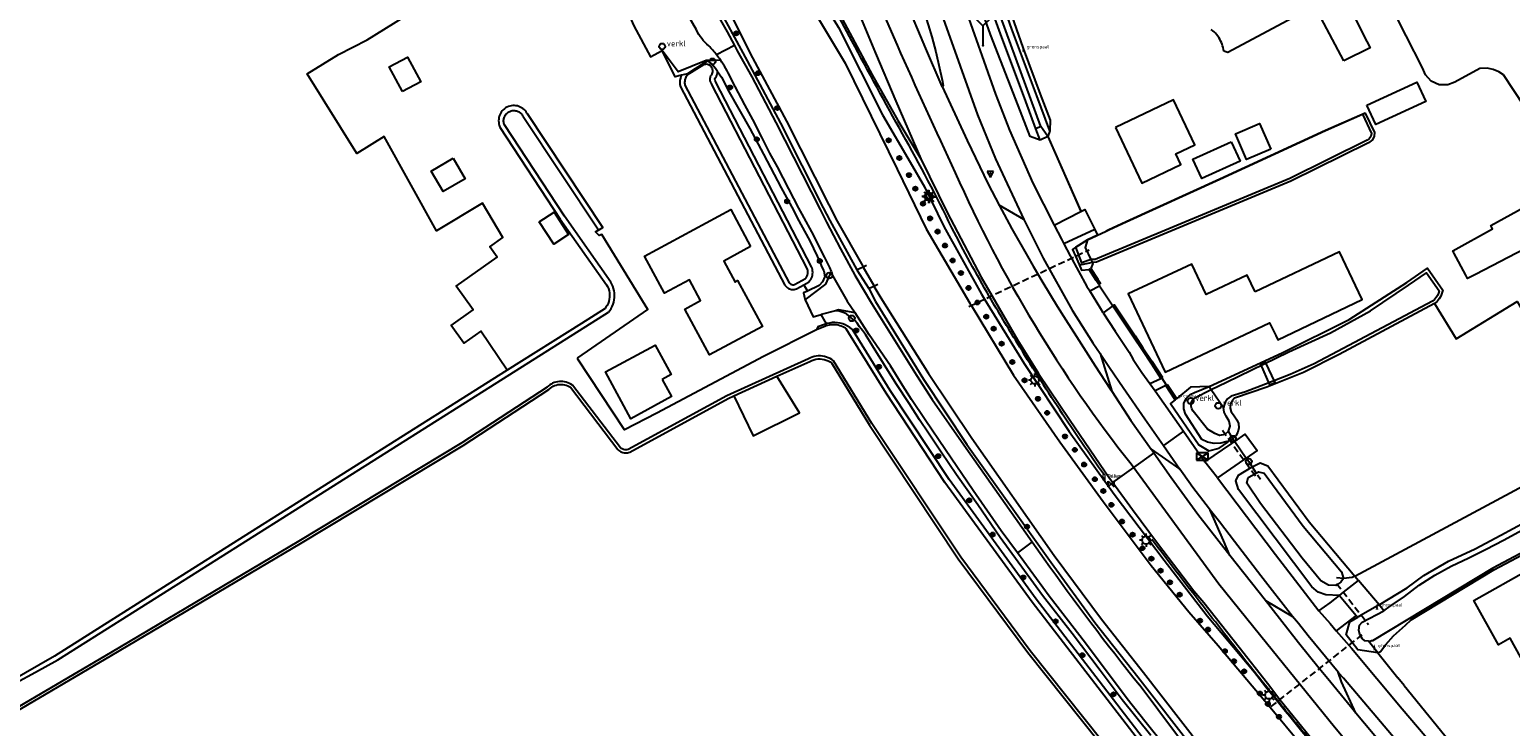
# Model space of a CAD drawing. Header units: metres. Extents: x 121613 to 124518, y 449573 to 453879.
# Tile 59 of 71: x 121725 to 121948, y 453400 to 453505. Entities that reach past the tile are written whole.
import ezdxf

# ---------------------------------------------------------------- set-up
doc = ezdxf.new("R2010")
doc.units = ezdxf.units.M
doc.header["$LTSCALE"] = 4
doc.linetypes.add('STIPPELFIJN', pattern=[0.375, 0.25, -0.125])
doc.layers.get('0').update_dxf_attribs({"linetype": 'CONTINUOUS'})
for name, color, linetype in [('G_BTD', 3, 'CONTINUOUS'), ('G_OBDP1', 2, 'ByLayer'), ('G_OTD', 32, 'CONTINUOUS'), ('G_OWG', 6, 'CONTINUOUS'), ('G_OWT', 6, 'CONTINUOUS'), ('G_PND', 1, 'CONTINUOUS'), ('G_WGD', 7, 'CONTINUOUS'), ('G_WTD', 5, 'CONTINUOUS'), ('LKWDUP', 5, 'CONTINUOUS'), ('LSHD', 3, 'CONTINUOUS'), ('LVGO', 3, 'CONTINUOUS'), ('LWGI', 7, 'CONTINUOUS'), ('PPALHM', 10, 'CONTINUOUS'), ('PVGO', 102, 'CONTINUOUS')]:
    doc.layers.add(name, color=color, linetype=linetype)
for name, color, linetype, true_color in [('PBRD', 7, 'CONTINUOUS', 0xbd2877), ('PKST', 7, 'CONTINUOUS', 0xbd2877), ('PPAL', 7, 'CONTINUOUS', 0xbd2877)]:
    doc.layers.add(name, color=color, linetype=linetype, true_color=true_color)
doc.styles.add('ISO', font='ISO')
doc.styles.get("Standard").update_dxf_attribs({"font": 'ISO'})
doc.linetypes.add('HAAG', pattern='A,0.25,-0.25,[151,BLOK.SHX,S=0.25,R=0,X=0,Y=0],-0.25,0.25', length=1)

# ---------------------------------------------------------------- blocks, each defined once
blk = doc.blocks.new('boom')
at = {"color": 0}
for radius in [0.315, 0.225, 0.135]:
    blk.add_circle((0, 0), radius, dxfattribs=at)
blk = doc.blocks.new('grensmarkering')
at = {"linetype": 'ByBlock', "lineweight": -2}
h = blk.add_hatch(color=0, dxfattribs=at)
h.dxf.hatch_style = 1
h.paths.add_polyline_path([(0.09, 0.55, 0.219912), (0.05, 0.61, -0.457379), (0.04, 0.66, 2.245674), (-0.04, 0.66, -0.457379), (-0.05, 0.61, 0.219912), (-0.09, 0.55), (-0.15, 0.04), (-0.18, 0.04), (-0.18, 0.01, 0.018367), (-0.1, 0, -0.954633), (0.1, 0, 0.018367), (0.18, 0.01), (0.18, 0.04), (0.15, 0.04)])
at = {"linetype": 'ByBlock', "lineweight": -2, "true_color": 0x681648}
h = blk.add_hatch(color=219, dxfattribs=at)
h.dxf.hatch_style = 1
h.paths.add_polyline_path([(0.1, 0, 1), (-0.1, 0, 1)])
at = {"linetype": 'ByBlock', "lineweight": -2}
h = blk.add_hatch(color=0, dxfattribs=at)
h.dxf.hatch_style = 1
h.paths.add_polyline_path([(0.18, -0.04, -0.022381), (0.08, -0.06, -0.528879), (-0.08, -0.06, -0.022381), (-0.18, -0.04), (-0.18, -0.13, 0.083333), (0.18, -0.13)])
at = {"color": 0, "linetype": 'ByBlock', "lineweight": -2}
blk.add_attdef('GRENSMARKERING', (0.5, 0.35), '', height=0.5, dxfattribs=at)
blk = doc.blocks.new('verklikker')
at = {"color": 0}
blk.add_circle((0, 0), 0.45, dxfattribs=at)
at = {"color": 0, "style": 'ISO'}
blk.add_attdef('VERKLIKKER', (0.7, 0), '', height=0.9, dxfattribs=at)
blk = doc.blocks.new('verkeersteller')
at = {"color": 0}
blk.add_circle((0, 0), 0.45, dxfattribs=at)
blk = doc.blocks.new('verkeersbord-pl')
at = {"linetype": 'Continuous'}
blk.add_circle((0, 0), 0.03, dxfattribs=at)
blk = doc.blocks.new('schk.dwg')
for p, q in [((0.86, 0.56), (-0.86, 0.56)), ((-0.86, 0.56), (-0.86, -0.56)), ((0.86, -0.56), (0.86, 0.56)), ((-0.86, -0.56), (0.86, -0.56))]:
    blk.add_line(p, q)
at = {"linetype": 'Continuous'}
for p, q in [((-0.86, 0.56), (0.86, -0.56)), ((-0.86, -0.56), (0.86, 0.56))]:
    blk.add_line(p, q, dxfattribs=at)
blk = doc.blocks.new('lichtmast')
at = {"color": 0}
for p, q in [((-0.6, 0), (-1, 0)), ((-0.71, 0.71), (-0.42, 0.42)), ((0, 0.6), (0, 1)), ((0.42, 0.42), (0.71, 0.71)), ((0.6, 0), (1, 0)), ((-0.42, -0.42), (-0.71, -0.71)), ((0, -0.6), (0, -1)), ((0.42, -0.42), (0.71, -0.71))]:
    blk.add_line(p, q, dxfattribs=at)
blk.add_circle((0, 0), 0.6, dxfattribs=at)
blk = doc.blocks.new('wegwijzer')
at = {"color": 0}
for q in [(-0.424, 1.424), (0.424, 1.424), (0, 0)]:
    blk.add_line((0, 1), q, dxfattribs=at)
blk = doc.blocks.new('verkeersbord')
at = {"color": 0}
for p, q in [((0.5, 0.32), (-0.5, 0.32)), ((-0.5, 0.32), (0, -0.6)), ((0, -0.6), (0.5, 0.32))]:
    blk.add_line(p, q, dxfattribs=at)
blk = doc.blocks.new('kilometerpaal')
at = {"color": 0}
for p, q in [((-0.44, 0.44), (0.44, -0.44)), ((-0.44, -0.44), (-0.44, 0.44)), ((0.44, 0.44), (-0.44, -0.44)), ((0.44, -0.44), (0.44, 0.44))]:
    blk.add_line(p, q, dxfattribs=at)
at = {"color": 0, "style": 'ISO'}
blk.add_attdef('KILOMETERPAAL', (0.59, 0.87), '', height=2.5, dxfattribs=at)
blk = doc.blocks.new('telpaal')
at = {"linetype": 'ByBlock', "lineweight": -2}
h = blk.add_hatch(color=0, dxfattribs=at)
h.dxf.hatch_style = 1
h.paths.add_polyline_path([(0.15, 0.8), (-0.15, 0.8), (-0.15, -0.1), (0, -0.1, -0.414214), (-0.1, 0, -1), (0.1, 0, -0.414214), (0, -0.1), (0.15, -0.1)])
h.paths.add_polyline_path([(0, 0.4), (0, 0.6), (-0.05, 0.6), (-0.05, 0.65, 0.414214), (0, 0.7), (0.05, 0.7), (0.05, 0.4)], flags=16)
at = {"linetype": 'ByBlock', "lineweight": -2, "true_color": 0x681648}
h = blk.add_hatch(color=219, dxfattribs=at)
h.dxf.hatch_style = 1
h.paths.add_polyline_path([(0.1, 0, 1), (-0.1, 0, 1)])
at = {"color": 0, "linetype": 'ByBlock', "lineweight": -2}
blk.add_attdef('TELPAAL', (0.5, 0.35), '', height=0.5, dxfattribs=at)

msp = doc.modelspace()

# ---------------------------------------------------------------- linework, layer by layer
at = {"layer": 'G_BTD', "linetype": 'Continuous', "transparency": 33554687}
for points in [[(121884.898, 453468.681), (121885.153, 453468.837)], [(121831.275, 453449.64), (121834.165, 453443.597), (121841.176, 453447.036), (121837.775, 453452.579)], [(121897.905, 453449.038), (121898.146, 453449.2)], [(121924.994, 453422.419), (121956.693, 453439.418), (121961.752, 453442.104)]]:
    msp.add_lwpolyline(points, dxfattribs=at)
at = {"layer": 'G_OBDP1', "transparency": 33554687}
msp.add_lwpolyline([(121910.787, 453454.429), (121912.142, 453451.282), (121912.99, 453451.648), (121911.533, 453454.723), (121910.787, 453454.429)], dxfattribs=at)
at = {"layer": 'G_OTD', "linetype": 'Continuous', "transparency": 33554687}
for points in [[(121859.112, 453546.723), (121860.523, 453542.834), (121862.319, 453537.951), (121864.464, 453531.844), (121874.519, 453503.221), (121874.92, 453502.081), (121877.491, 453495.177), (121879.022, 453491.241), (121878.96, 453489.642)], [(121797.055, 453453.484), (121793.079, 453459.381), (121790.512, 453457.56), (121788.601, 453460.253), (121791.904, 453462.596), (121789.366, 453466.173), (121795.55, 453470.56), (121794.436, 453472.131), (121796.4, 453473.524), (121793.313, 453478.693), (121786.363, 453474.542), (121778.476, 453488.786), (121774.381, 453486.231), (121766.884, 453498.247), (121771.57, 453501.171), (121775.91, 453503.352), (121795.119, 453515.338), (121797.262, 453511.369), (121806.311, 453517.084), (121810.041, 453511.687), (121813.426, 453513.77)], [(121950.554, 453493.342), (121947.451, 453498.071), (121946.728, 453498.566), (121945.892, 453498.914), (121944.992, 453499.082), (121943.856, 453499.053), (121940.107, 453496.961), (121939.031, 453496.563), (121937.749, 453496.586), (121936.53, 453497.129), (121935.655, 453498.066), (121935.231, 453499.132), (121927.828, 453513.701)], [(121923.364, 453500.204), (121919.48, 453507.518), (121923.496, 453509.747), (121923.706, 453509.331), (121926.814, 453503.145), (121927.314, 453502.151), (121923.364, 453500.204)], [(121915.547, 453506.641), (121905.847, 453501.454), (121905.224, 453501.649), (121905.183, 453501.923)], [(121905.183, 453501.923), (121905.127, 453502.195), (121905.054, 453502.463), (121904.967, 453502.727), (121904.865, 453502.985), (121904.747, 453503.236), (121904.616, 453503.481), (121904.471, 453503.717), (121904.312, 453503.945), (121904.14, 453504.163), (121903.957, 453504.371), (121903.761, 453504.568), (121903.554, 453504.754), (121903.338, 453504.927)], [(121781.26, 453495.564), (121779.259, 453499.276), (121782.019, 453500.762), (121784.023, 453497.04), (121781.26, 453495.564)], [(121926.84, 453493.529), (121934.377, 453497), (121935.737, 453494.048), (121928.2, 453490.578), (121926.84, 453493.529)], [(121912.305, 453486.866), (121908.671, 453485.293), (121906.985, 453489.187), (121910.619, 453490.76), (121912.305, 453486.866)], [(121788.901, 453485.491), (121790.699, 453482.398), (121787.371, 453480.468), (121785.576, 453483.563), (121788.901, 453485.491)], [(121958.098, 453475.717), (121943.236, 453467.95), (121942.035, 453467.322), (121941.76, 453467.84), (121939.972, 453471.207), (121939.954, 453471.24), (121939.796, 453471.537), (121945.807, 453474.815), (121945.518, 453475.345), (121957.139, 453481.715)], [(121801.89, 453475.905), (121804.142, 453477.35), (121806.331, 453473.98), (121804.097, 453472.53), (121801.89, 453475.905)], [(121833.805, 453472.179), (121829.739, 453469.978), (121831.451, 453466.81), (121831.836, 453467.018), (121835.575, 453460.101), (121827.59, 453455.789), (121823.854, 453462.704), (121826.261, 453464.005), (121824.569, 453467.161), (121820.782, 453465.116), (121817.788, 453470.714), (121830.801, 453477.747), (121833.805, 453472.179)], [(121885.399, 453469.732), (121885.453, 453469.616), (121885.153, 453468.837)], [(121885.153, 453468.837), (121886.225, 453467.229), (121886.601, 453466.618), (121886.486, 453466.524)], [(121841.856, 453466.389), (121842.394, 453465.45)], [(121886.486, 453466.524), (121886.347, 453466.424)], [(121937.06, 453463.562), (121940.298, 453458.205), (121949.495, 453463.849), (121950.917, 453461.382), (121958.609, 453466.273), (121969.06, 453449.76), (121960.03, 453444.744), (121961.752, 453442.104)], [(121845.236, 453460.499), (121844.434, 453461.896)], [(121888.504, 453463.201), (121888.74, 453463.358), (121891.846, 453458.681), (121893.03, 453456.885), (121894.385, 453454.857), (121895.978, 453452.409)], [(121820.432, 453452.087), (121821.839, 453449.509), (121815.697, 453446.143), (121811.918, 453453.223), (121819.372, 453457.297), (121821.796, 453452.828), (121820.432, 453452.087)], [(121895.978, 453452.409), (121895.865, 453452.338)], [(121896.708, 453451.329), (121896.591, 453451.252)], [(121896.708, 453451.329), (121898.146, 453449.2)], [(121903.024, 453451.008), (121900.196, 453450.955), (121898.146, 453449.2)]]:
    msp.add_lwpolyline(points, dxfattribs=at)
at = {"layer": 'G_OWG', "linetype": 'Continuous', "transparency": 33554687}
for points in [[(121816.332, 453509.259), (121815.926, 453509.034), (121814.846, 453508.435), (121816.16, 453505.487), (121818.673, 453500.797), (121819.25, 453501.117), (121820.441, 453501.778)], [(121827.488, 453500.258), (121827.094, 453500.24), (121822.887, 453498.562), (121820.441, 453501.778)], [(121823.371, 453498.027), (121822.393, 453497.782), (121820.441, 453501.778)], [(121827.365, 453500.181), (121827.488, 453500.258)], [(121827.488, 453500.258), (121829.238, 453500.339)], [(121828.81, 453498.601), (121829.42, 453497.72), (121830.58, 453495.46), (121833.68, 453490), (121835.76, 453486.1), (121838.4, 453481.02), (121840.28, 453477.64), (121840.84, 453476.52), (121842.72, 453473.04), (121843.84, 453470.72), (121844.34, 453469.58), (121844.52, 453469.14), (121844.84, 453468.5), (121844.98, 453467.66), (121844.66, 453466.84), (121844.16, 453466.3), (121842.394, 453465.45)], [(121878.649, 453488.792), (121883.65, 453477.467)], [(121885.744, 453474.759), (121886.15, 453473.872)], [(121842.034, 453464.135), (121845.18, 453466.475), (121846.023, 453468.387)], [(121883.381, 453469.435), (121883.736, 453468.596), (121884.898, 453468.681)], [(121886.347, 453466.424), (121885.971, 453467.035), (121884.898, 453468.681)], [(121886.347, 453466.424), (121886.48, 453466.226)], [(121842.394, 453465.45), (121841.778, 453465.154), (121841.961, 453464.293), (121842.034, 453464.135)], [(121842.034, 453464.135), (121843.22, 453461.57), (121844.434, 453461.896)], [(121846.601, 453462.478), (121844.434, 453461.896)], [(121849.564, 453462.17), (121847.068, 453462.604), (121846.601, 453462.478)], [(121894.2, 453398.34), (121889.88, 453403.74), (121886.56, 453408.16), (121882.34, 453413.72), (121877.84, 453419.5), (121871.46, 453428.22), (121868.08, 453433.18), (121864.9, 453437.72), (121862.56, 453441.12), (121860.66, 453443.98), (121859.3, 453446), (121857.72, 453448.48), (121855.78, 453451.46), (121853.84, 453454.52), (121852.18, 453457.18), (121851.12, 453458.9), (121850.68, 453459.48), (121850.26, 453460.06), (121849.88, 453460.6), (121849.54, 453461.02), (121849.04, 453461.34), (121848.26, 453462), (121847.76, 453462.22), (121847.18, 453462.42), (121846.64, 453462.48), (121846.601, 453462.478)], [(121888.504, 453463.201), (121891.609, 453458.511), (121892.958, 453456.495), (121894.317, 453454.451), (121895.749, 453452.264)], [(121897.905, 453449.038), (121896.468, 453451.172)], [(121897.905, 453449.038), (121897.17, 453448.457), (121901.466, 453442.21), (121902.99, 453441.332), (121904.545, 453441.709), (121905.847, 453442.612), (121905.752, 453442.718)], [(121906.617, 453443.146), (121906.894, 453442.746)], [(121908.63, 453440.237), (121909.005, 453439.696), (121909.272, 453439.285), (121909.534, 453438.881)], [(121928.488, 453410.83), (121931.494, 453407.051)], [(121932.44, 453405.889), (121931.494, 453407.051)], [(121932.44, 453405.889), (121942.97, 453392.935), (121943.109, 453393.07), (121944.336, 453391.402)]]:
    msp.add_lwpolyline(points, dxfattribs=at)
at = {"layer": 'G_OWT', "linetype": 'Continuous', "transparency": 33554687}
for points in [[(121770.503, 453588.135), (121787.571, 453567.672), (121795.64, 453557.609), (121802.699, 453548.252), (121810.145, 453538.087), (121816.276, 453529.076), (121822.374, 453519.293), (121824.497, 453515.76), (121828.205, 453509.591), (121833.293, 453500.221), (121838.313, 453490.814), (121844.763, 453478.006), (121845.736, 453476.073), (121849.833, 453468.626), (121851.663, 453465.806), (121852.676, 453463.861), (121859.92, 453452.136), (121866.459, 453442.278), (121879.163, 453424.471), (121885.744, 453415.405), (121892.239, 453407.223), (121900.84, 453396.14)], [(121877.509, 453488.228), (121876.006, 453488.788), (121874.195, 453493.448), (121870.026, 453504.179), (121862.793, 453524.49), (121860.904, 453530.412), (121858.842, 453536.909), (121856.959, 453542.696)], [(121878.96, 453489.642), (121876.997, 453494.918), (121873.248, 453504.991), (121868.551, 453518.294), (121863.806, 453531.579), (121861.75, 453537.192), (121860.59, 453540.183)], [(121843.562, 453511.069), (121847.077, 453505.217), (121853.686, 453492.058), (121857.871, 453484.883), (121860.029, 453481.184), (121862.946, 453475.197), (121868.66, 453464.966), (121869.111, 453464.233), (121875.093, 453454.508), (121881.883, 453444.243), (121888.667, 453434.802), (121896.213, 453424.806), (121902.713, 453416.426), (121909.847, 453407.909), (121911.592, 453405.706), (121913.35, 453403.513)], [(121928.665, 453418.05), (121932.893, 453420.627), (121935.44, 453422.5), (121939.16, 453424.64), (121943.17, 453426.52), (121947.05, 453428.57), (121965.68, 453438.67), (121994.31, 453454.63), (122019.33, 453467.64), (122047.66, 453483.32), (122060.63, 453490.67), (122073.26, 453497.9), (122077.02, 453499.89), (122077.279, 453500), (122080.93, 453501.55), (122082.055, 453501.89), (122083.337, 453501.974), (122083.753, 453501.898), (122084.684, 453501.729), (122085.967, 453501.128)], [(121827.365, 453500.181), (121825.45, 453498.988), (121824.271, 453498.253), (121823.371, 453498.027)], [(121828.81, 453498.601), (121828.52, 453499.02), (121827.86, 453499.82), (121827.62, 453500), (121827.365, 453500.181)], [(121823.371, 453498.027), (121823.34, 453497.97), (121823.25, 453497.72), (121823.18, 453497.45), (121823.14, 453497.19), (121823.12, 453496.91), (121823.14, 453496.64), (121823.2, 453496.3), (121838.95, 453466.35), (121839.05, 453466.22), (121839.15, 453466.11), (121839.27, 453466.01), (121839.39, 453465.92), (121839.52, 453465.84), (121839.66, 453465.78), (121839.8, 453465.73), (121839.95, 453465.7), (121840.09, 453465.68), (121840.24, 453465.68), (121840.4, 453465.69), (121840.54, 453465.71), (121840.74, 453465.77), (121841.856, 453466.389)], [(121841.856, 453466.389), (121842.56, 453466.78), (121842.76, 453467.02), (121842.88, 453467.21), (121842.99, 453467.4), (121843.07, 453467.61), (121843.13, 453467.82), (121843.16, 453468.04), (121843.18, 453468.26), (121843.16, 453468.48), (121843.13, 453468.7), (121843.07, 453468.91), (121842.99, 453469.12), (121828.57, 453496.98), (121828.48, 453497.12), (121828.43, 453497.25), (121828.42, 453497.43), (121828.46, 453497.59), (121828.55, 453497.76), (121828.64, 453497.91), (121828.7, 453498.06), (121828.75, 453498.23), (121828.79, 453498.4), (121828.81, 453498.57), (121828.81, 453498.601)], [(121810.844, 453474.674), (121811.49, 453475.057), (121800.1, 453492.18), (121800.03, 453492.31), (121799.91, 453492.5), (121799.76, 453492.68), (121799.6, 453492.85), (121799.43, 453493), (121799.23, 453493.13), (121799.03, 453493.23), (121798.82, 453493.32), (121798.6, 453493.39), (121798.37, 453493.43), (121798.14, 453493.45), (121797.91, 453493.45), (121797.68, 453493.42), (121797.45, 453493.37), (121797.23, 453493.3), (121797.02, 453493.21), (121796.82, 453493.09), (121796.63, 453492.96), (121796.46, 453492.81), (121796.3, 453492.64), (121796.16, 453492.45), (121796.04, 453492.26), (121795.94, 453492.05), (121795.86, 453491.83), (121795.81, 453491.61), (121795.77, 453491.38), (121795.76, 453491.15), (121795.78, 453490.92), (121795.81, 453490.69), (121795.87, 453490.47), (121795.97, 453490.21), (121805.07, 453476.3), (121812.06, 453466.39), (121812.21, 453466.11), (121812.34, 453465.81), (121812.43, 453465.5), (121812.49, 453465.17), (121812.52, 453464.85), (121812.51, 453464.52), (121812.47, 453464.2), (121812.39, 453463.88), (121812.28, 453463.57), (121812.14, 453463.27), (121811.97, 453462.99), (121811.83, 453462.81), (121808.271, 453460.563), (121797.055, 453453.484)], [(121926.169, 453492.136), (121926.586, 453492.319), (121927.98, 453489.39), (121927.94, 453488.85), (121927.67, 453488.29), (121927.08, 453487.83), (121915.37, 453482.03), (121886.35, 453469.95), (121886.02, 453469.82), (121885.399, 453469.732)], [(121877.509, 453488.228), (121876.869, 453489.938)], [(121878.649, 453488.792), (121877.509, 453488.228)], [(121878.649, 453488.792), (121877.594, 453490.282)], [(121878.96, 453489.642), (121878.649, 453488.792)], [(121882.89, 453472.046), (121882.408, 453471.733), (121882.848, 453470.694), (121883.381, 453469.435)], [(121885.399, 453469.732), (121883.749, 453469.424), (121883.381, 453469.435)], [(121885.177, 453470.207), (121885.317, 453469.907), (121885.399, 453469.732)], [(121903.024, 453451.008), (121914.017, 453456.105), (121924.16, 453461.17), (121932.85, 453466.74), (121935.96, 453468.88), (121938.27, 453465.59), (121938.167, 453465.123), (121937.988, 453464.669), (121937.736, 453464.248), (121937.422, 453463.874), (121937.06, 453463.562)], [(121937.06, 453463.562), (121922.62, 453455.87), (121917.27, 453453.17), (121911.71, 453450.92), (121906.862, 453449.261), (121906.485, 453448.888), (121906.233, 453448.361), (121906.186, 453447.759), (121906.354, 453447.2), (121906.669, 453446.774), (121907.212, 453446.003), (121907.435, 453445.437), (121907.494, 453444.792), (121907.359, 453444.144), (121907.047, 453443.576), (121906.617, 453443.146)], [(121845.236, 453460.499), (121844.97, 453460.41), (121843.956, 453460.033), (121843.733, 453459.587)], [(121939.879, 453341.007), (121939.88, 453341.02), (121939.88, 453341.41), (121939.85, 453341.8), (121939.77, 453342.18), (121939.61, 453342.7), (121930.46, 453354.56), (121918.29, 453367.87), (121893.42, 453397.43), (121876.92, 453418.94), (121863.76, 453436.97), (121854.89, 453450.43), (121849.19, 453459.62), (121848.79, 453459.93), (121848.45, 453460.15), (121848.09, 453460.33), (121847.72, 453460.48), (121847.33, 453460.59), (121846.93, 453460.66), (121846.53, 453460.69), (121846.13, 453460.68), (121845.72, 453460.62), (121845.33, 453460.53), (121845.236, 453460.499)], [(121837.775, 453452.579), (121842.73, 453454.82), (121843.04, 453454.97), (121843.34, 453455.08), (121843.65, 453455.15), (121843.97, 453455.19), (121844.28, 453455.2), (121844.6, 453455.17), (121844.91, 453455.11), (121845.22, 453455.02), (121845.51, 453454.89), (121845.79, 453454.74), (121846, 453454.6), (121851.74, 453445.19), (121865.15, 453425.02), (121875.64, 453410.87), (121886.54, 453397.23)], [(121928.488, 453410.83), (121928.884, 453411.04), (121929.703, 453412.074), (121930.867, 453413.389), (121932.656, 453415.005), (121933.538, 453415.818), (121945.98, 453423.33), (121981.44, 453442.14), (122008.31, 453456.646)], [(121797.055, 453453.484), (121775.2, 453439.69), (121746.7, 453421.7), (121728.703, 453410.324), (121721.996, 453406.421), (121718.797, 453405.041), (121715.495, 453402.805), (121712.036, 453400.495), (121709.595, 453398.701)], [(121698.26, 453387.46), (121737.38, 453410.45), (121765.84, 453427.32), (121790.42, 453442.14), (121803.34, 453450.57), (121803.57, 453450.78), (121803.77, 453450.93), (121803.99, 453451.06), (121804.22, 453451.17), (121804.46, 453451.25), (121804.71, 453451.31), (121804.96, 453451.34), (121805.22, 453451.35), (121805.47, 453451.34), (121805.72, 453451.29), (121805.97, 453451.23), (121806.2, 453451.13), (121806.43, 453451.02), (121806.6, 453450.91), (121813.78, 453441.51), (121813.92, 453441.38), (121814.06, 453441.28), (121814.21, 453441.19), (121814.36, 453441.12), (121814.53, 453441.07), (121814.7, 453441.03), (121814.87, 453441.01), (121815.04, 453441.01), (121815.21, 453441.03), (121815.38, 453441.07), (121815.57, 453441.13), (121830.39, 453449.24), (121831.275, 453449.64)], [(121831.275, 453449.64), (121837.775, 453452.579)], [(121905.752, 453442.718), (121904.782, 453442.475), (121903.77, 453442.448), (121902.789, 453442.64), (121901.902, 453443.021), (121899.429, 453446.858), (121899.184, 453447.637), (121899.222, 453448.457), (121899.567, 453449.233), (121900.151, 453449.81), (121900.828, 453450.12), (121903.024, 453451.008)], [(121903.024, 453451.008), (121903.323, 453450.573)], [(121906.617, 453443.146), (121905.952, 453444.27)], [(121905.752, 453442.718), (121906.617, 453443.146)], [(121909.534, 453438.881), (121910.696, 453439.527), (121911.891, 453439.044), (121918.114, 453430.606), (121924.994, 453422.419)], [(121922.679, 453419.476), (121920.65, 453419.594), (121919.46, 453419.986), (121918.501, 453420.769), (121907.426, 453435.499), (121907.035, 453436.795), (121907.426, 453437.651), (121909.534, 453438.881)], [(121909.534, 453438.881), (121910.132, 453437.958)], [(121924.994, 453422.419), (121924.593, 453422.204), (121923.295, 453422.026)], [(121924.994, 453422.419), (121925.554, 453421.752)], [(121929.406, 453417.167), (121928.665, 453418.05)], [(121928.488, 453410.83), (121925.446, 453411.294), (121924.605, 453412.378), (121923.692, 453413.554), (121924.264, 453415.492), (121925.461, 453416.188)], [(121928.488, 453410.83), (121927.072, 453412.564)]]:
    msp.add_lwpolyline(points, dxfattribs=at)
msp.add_lwpolyline([(121913.35, 453403.513, 0.0077198), (121923.244, 453391.616)], format="xyb", dxfattribs=at)
at = {"layer": 'G_PND', "linetype": 'Continuous', "transparency": 33554687}
for points in [[(121888.869, 453490.137), (121892.876, 453481.742), (121898.747, 453484.548), (121897.979, 453486.154), (121900.858, 453487.53), (121897.616, 453494.315), (121888.869, 453490.137)], [(121906.346, 453487.989), (121907.683, 453485.047), (121901.909, 453482.427), (121900.574, 453485.366), (121906.346, 453487.989)], [(121909.958, 453465.313), (121908.753, 453467.818), (121902.575, 453464.912), (121900.403, 453469.526), (121890.814, 453465.01), (121896.378, 453453.194), (121912.15, 453460.631), (121913.06, 453458.726), (121913.377, 453458.062), (121926.122, 453464.146), (121925.612, 453465.216), (121922.671, 453471.388), (121909.958, 453465.313)], [(121957.506, 453421.097), (121957.232, 453420.117), (121956.608, 453419.307), (121954.708, 453418.239), (121955.428, 453416.958), (121953.685, 453415.977), (121956.949, 453410.172), (121951.686, 453407.213), (121948.44, 453413.031), (121946.713, 453412.032), (121942.956, 453418.701), (121951.364, 453423.437), (121951.114, 453423.881), (121960.097, 453428.942), (121962.33, 453424.978), (121957.163, 453422.067), (121957.506, 453421.097)]]:
    msp.add_lwpolyline(points, dxfattribs=at)
at = {"layer": 'G_WGD', "linetype": 'Continuous', "transparency": 33554687}
for points in [[(121813.301, 453532.913), (121814.585, 453530.972), (121816.126, 453528.644), (121821.954, 453519.055), (121823.913, 453515.742), (121824.013, 453515.565), (121830.243, 453504.566), (121831.357, 453502.531)], [(121863.539, 453516.081), (121865.023, 453511.656), (121866.456, 453507.385), (121868.984, 453500.174), (121870.786, 453495.18), (121872.884, 453489.757), (121876.382, 453481.75), (121879.625, 453475.403)], [(121858.021, 453514.181), (121859.137, 453510.328), (121860.61, 453505.652), (121861.145, 453503.816), (121861.751, 453501.545), (121862.772, 453497.068), (121862.892, 453496.443), (121862.726, 453496.323)], [(121825.643, 453504.871), (121822.163, 453510.927), (121821.579, 453512.509)], [(121845.245, 453511.728), (121845.36, 453511.416), (121845.776, 453510.358), (121846.856, 453507.976), (121852.146, 453498.101), (121856.022, 453491.213), (121859.508, 453485.396)], [(121862.726, 453496.323), (121860.236, 453502.051), (121857.301, 453509.095)], [(121861.578, 453510.513), (121862.348, 453507.991), (121865.409, 453499.381), (121868.07, 453492.059), (121870.751, 453485.384), (121875.039, 453476.224)], [(121850.38, 453506.8), (121852.635, 453501.367), (121855.716, 453494.12), (121859.508, 453485.396)], [(121853.616, 453507.873), (121855.908, 453502.555)], [(121831.357, 453502.531), (121828.674, 453501.105)], [(121831.357, 453502.531), (121831.793, 453501.735), (121833.968, 453497.763), (121837.586, 453490.914), (121837.591, 453490.905), (121844.297, 453477.761), (121845.28, 453475.835), (121845.281, 453475.832), (121847.392, 453471.819), (121849.558, 453467.837), (121850.769, 453465.713), (121852.034, 453463.622), (121858.828, 453452.757), (121861.229, 453449.079), (121865.983, 453442.207), (121876.311, 453427.581)], [(121846.023, 453468.387), (121845.778, 453469.014), (121845.002, 453470.533), (121843.539, 453473.396), (121843.32, 453473.84), (121841.6, 453477.04), (121841.08, 453477.98), (121839.58, 453480.86), (121837.84, 453484.2), (121836.7, 453486.28), (121835.5, 453488.7), (121834.16, 453491.36), (121832.94, 453493.56), (121831.48, 453496.32), (121830.76, 453497.688)], [(121862.726, 453496.323), (121863.677, 453494.239), (121866.512, 453488.196), (121869.654, 453481.567), (121871.318, 453478.387)], [(121859.508, 453485.396), (121863.482, 453477.282), (121868.615, 453467.528), (121870.223, 453464.756), (121874.096, 453458.078), (121877.25, 453453.011), (121882.044, 453445.917), (121887.997, 453437.208), (121888.467, 453436.558)], [(121871.318, 453478.387), (121873.254, 453474.823), (121875.585, 453470.695), (121876.444, 453469.206), (121877.908, 453466.717), (121880.08, 453463.164), (121881.376, 453461.078), (121882.991, 453458.563), (121885.814, 453454.174), (121888.097, 453450.693), (121888.332, 453450.329)], [(121875.039, 453476.224), (121871.318, 453478.387)], [(121879.625, 453475.403), (121883.65, 453477.467)], [(121883.65, 453477.467), (121884.232, 453477.766), (121885.744, 453474.759)], [(121875.039, 453476.224), (121877.97, 453470.41), (121882.349, 453462.582), (121885.468, 453457.642), (121886.562, 453456.031)], [(121879.625, 453475.403), (121880.711, 453473.278), (121881.101, 453472.549)], [(121885.744, 453474.759), (121881.101, 453472.549)], [(121881.101, 453472.549), (121882.063, 453470.755), (121884.578, 453466.128), (121884.989, 453465.457)], [(121846.023, 453468.387), (121846.183, 453467.81), (121848.4, 453463.904), (121849.564, 453462.17)], [(121884.989, 453465.457), (121886.48, 453466.226)], [(121886.48, 453466.226), (121888.504, 453463.201)], [(121887.039, 453462.146), (121886.658, 453462.735), (121884.989, 453465.457)], [(121874.069, 453425.91), (121871.6, 453429.26), (121867.42, 453435.34), (121863.2, 453441.48), (121860.16, 453445.98), (121858.1, 453449.08), (121856.52, 453451.56), (121854.92, 453454.14), (121851.716, 453458.832), (121849.564, 453462.17)], [(121888.504, 453463.201), (121887.039, 453462.146)], [(121887.039, 453462.146), (121888.829, 453459.377), (121890.956, 453456.195), (121891.541, 453455.134), (121892.861, 453453.145), (121894.085, 453451.462)], [(121886.562, 453456.031), (121887.978, 453453.882), (121890.015, 453450.902), (121893.322, 453446.137), (121896.133, 453442.113)], [(121886.562, 453456.031), (121888.332, 453450.329)], [(121894.085, 453451.462), (121895.749, 453452.264)], [(121894.085, 453451.462), (121894.873, 453450.374)], [(121896.468, 453451.172), (121894.873, 453450.374)], [(121894.873, 453450.374), (121899.123, 453444.279)], [(121895.865, 453452.338), (121895.749, 453452.264)], [(121896.591, 453451.252), (121895.865, 453452.338)], [(121896.591, 453451.252), (121896.468, 453451.172)], [(121888.332, 453450.329), (121891.202, 453445.915), (121894.256, 453441.578)], [(121899.123, 453444.279), (121896.133, 453442.113)], [(121899.123, 453444.279), (121902.352, 453439.648)], [(121906.894, 453442.746), (121908.468, 453443.819), (121910.271, 453441.351), (121908.63, 453440.237)], [(121894.256, 453441.578), (121898.607, 453438.571)], [(121894.692, 453440.959), (121894.256, 453441.578)], [(121896.133, 453442.113), (121898.607, 453438.571)], [(121902.352, 453439.648), (121906.429, 453442.428), (121906.894, 453442.746)], [(121906.894, 453442.746), (121908.63, 453440.237)], [(121891.229, 453439.346), (121891.636, 453438.799)], [(121891.636, 453438.799), (121894.692, 453440.959)], [(121906.164, 453425.512), (121901.319, 453431.7), (121897.304, 453437.267), (121894.692, 453440.959)], [(121904.255, 453437.266), (121902.352, 453439.648)], [(121908.63, 453440.237), (121908.222, 453439.96), (121904.255, 453437.266)], [(121888.467, 453436.558), (121891.636, 453438.799)], [(121891.636, 453438.799), (121904.483, 453421.221), (121911.663, 453412.309), (121921.953, 453399.656), (121939.466, 453378.76), (121954.439, 453361.94), (121954.76, 453361.57)], [(121903.17, 453432.358), (121903.051, 453432.513), (121900.562, 453435.806), (121899.108, 453437.827), (121898.607, 453438.571)], [(121904.255, 453437.266), (121913.044, 453425.672), (121919.556, 453417.187)], [(121888.467, 453436.558), (121891.433, 453432.458), (121895.203, 453427.387), (121900.685, 453420.206), (121902.205, 453418.439), (121907.55, 453411.657), (121911.829, 453406.259), (121913.706, 453403.793), (121918.244, 453398.134)], [(121904.556, 453430.61), (121903.17, 453432.358)], [(121906.164, 453425.512), (121905.198, 453427.763), (121903.17, 453432.358)], [(121915.605, 453416.299), (121910.819, 453422.441), (121906.829, 453427.645), (121904.556, 453430.61)], [(121876.311, 453427.581), (121874.069, 453425.91)], [(121938.247, 453347.571), (121936.42, 453349.7), (121932.48, 453354.2), (121929.62, 453357.62), (121926.22, 453361.56), (121923.5, 453364.72), (121919.9, 453368.92), (121915.9, 453373.52), (121910.44, 453379.64), (121906.24, 453384.6), (121902.58, 453388.98), (121899.48, 453392.84), (121896.38, 453396.7), (121893.3, 453400.52), (121890.62, 453403.9), (121884.34, 453412.26), (121878.88, 453419.38), (121874.069, 453425.91)], [(121876.311, 453427.581), (121878.124, 453425.014)], [(121911.516, 453418.718), (121906.164, 453425.512)], [(121922.679, 453419.476), (121923.288, 453419.958), (121925.554, 453421.752)], [(121928.665, 453418.05), (121925.554, 453421.752)], [(121919.556, 453417.187), (121921.286, 453418.374), (121922.679, 453419.476)], [(121922.679, 453419.476), (121925.218, 453416.475)], [(121912.404, 453417.591), (121911.516, 453418.718)], [(121911.516, 453418.718), (121915.605, 453416.299)], [(121920.938, 453406.892), (121919.647, 453408.472), (121916.497, 453412.328), (121912.404, 453417.591)], [(121919.556, 453417.187), (121921.268, 453415.258), (121922.205, 453414.168)], [(121928.665, 453418.05), (121925.982, 453416.491), (121925.461, 453416.188)], [(121922.485, 453407.911), (121917.942, 453413.401), (121916.486, 453415.242), (121915.605, 453416.299)], [(121925.218, 453416.475), (121922.205, 453414.168)], [(121925.218, 453416.475), (121925.461, 453416.188)], [(121922.205, 453414.168), (121924.486, 453411.513), (121932.13, 453402.381), (121939.089, 453394.194), (121942.537, 453390.225)], [(121937.512, 453390.292), (121935.046, 453393.177), (121923.276, 453407.001), (121922.611, 453407.758), (121922.485, 453407.911)], [(121925.168, 453401.715), (121922.999, 453406.443), (121922.485, 453407.911)], [(121939.983, 453349.039), (121938.58, 453350.68), (121933.82, 453356.52), (121923.98, 453367.6), (121920.04, 453372.16), (121916.62, 453376.16), (121912.32, 453381.12), (121908.94, 453385.1), (121904.66, 453390.12), (121901.04, 453394.54), (121892.441, 453406.041)], [(121924.332, 453402.712), (121920.938, 453406.892)], [(121925.168, 453401.715), (121924.332, 453402.712)], [(121934.628, 453390.528), (121934.264, 453390.88), (121933.529, 453391.743), (121925.168, 453401.715)]]:
    msp.add_lwpolyline(points, dxfattribs=at)
for points in [[(121827.5, 453502.466, -0.1267179), (121825.643, 453504.871)], [(121828.674, 453501.105, 0.0256231), (121827.5, 453502.466)], [(121855.908, 453502.555, 0.0044206), (121864.685, 453483.306)], [(121829.238, 453500.339, 0.0134519), (121828.674, 453501.105)], [(121830.76, 453497.688, 0.043171), (121829.238, 453500.339)], [(121864.685, 453483.306, 0.0625517), (121891.229, 453439.346)], [(121878.124, 453425.014, 0.0147841), (121892.441, 453406.041)]]:
    msp.add_lwpolyline(points, format="xyb", dxfattribs=at)
at = {"layer": 'G_WTD', "linetype": 'Continuous', "transparency": 33554687}
for points in [[(121877.594, 453490.282), (121876.079, 453494.437), (121864.789, 453525.44), (121862.783, 453531.168), (121859.033, 453541.877), (121858.206, 453541.777)], [(121876.869, 453489.938), (121875.332, 453494.045), (121871.505, 453504.272), (121864.034, 453525), (121862.001, 453530.853), (121858.206, 453541.777)], [(121841.452, 453510.981), (121848.073, 453499.831), (121855.899, 453483.849), (121860.324, 453474.848), (121866.901, 453463.621), (121867.102, 453463.289), (121873.494, 453452.725), (121880.478, 453442.681), (121887.012, 453433.656), (121894.281, 453424.031), (121899.951, 453416.992), (121904.377, 453411.936), (121908.732, 453406.819), (121912.219, 453402.622), (121916.892, 453396.997), (121918.486, 453395.03), (121920.036, 453393.028), (121922.842, 453389.268), (121925.602, 453385.475)], [(121830.84, 453507.131), (121834.08, 453500.644), (121839.241, 453491.08), (121845.613, 453478.452), (121846.858, 453475.985), (121850.717, 453469.206), (121850.804, 453469.053), (121852.386, 453466.273), (121852.425, 453466.206), (121853.455, 453464.396), (121860.677, 453452.991), (121867.179, 453443.242), (121879.606, 453425.537), (121886.773, 453415.929), (121893.099, 453407.863), (121901.675, 453396.812), (121906.861, 453390.609), (121912.246, 453384.223), (121917.103, 453378.226), (121922.301, 453372.171), (121927.665, 453366.327), (121932.415, 453360.676), (121936.974, 453355.416), (121940.563, 453351.523)], [(121826.98, 453499.67), (121826.85, 453499.65), (121826.68, 453499.6), (121824.19, 453498.02), (121824.1, 453497.89), (121824.03, 453497.75), (121823.96, 453497.61), (121823.91, 453497.46), (121823.87, 453497.31), (121823.85, 453497.15), (121823.84, 453497), (121823.84, 453496.84), (121823.85, 453496.68), (121823.88, 453496.53), (121839.62, 453466.67), (121839.72, 453466.56), (121839.89, 453466.47), (121840.02, 453466.41), (121840.16, 453466.39), (121840.3, 453466.4), (121840.43, 453466.42), (121842.1, 453467.34), (121842.18, 453467.43), (121842.25, 453467.53), (121842.31, 453467.64), (121842.36, 453467.75), (121842.41, 453467.9), (121842.45, 453468.11), (121842.46, 453468.29), (121842.45, 453468.47), (121842.42, 453468.59), (121842.39, 453468.71), (121842.34, 453468.83), (121827.96, 453496.62), (121827.86, 453496.77), (121827.78, 453496.97), (121827.72, 453497.16), (121827.7, 453497.34), (121827.71, 453497.55), (121827.76, 453497.78), (121827.82, 453497.97), (121827.91, 453498.08), (121828, 453498.23), (121828.06, 453498.39), (121828.09, 453498.52), (121828.1, 453498.65), (121828.09, 453498.78), (121828.07, 453498.91), (121828.03, 453499.04), (121827.97, 453499.16), (121827.88, 453499.31), (121827.75, 453499.43), (121827.61, 453499.53), (121827.45, 453499.61), (121827.29, 453499.66), (121827.11, 453499.68), (121826.98, 453499.67)], [(121722.863, 453406.296), (121725.842, 453407.884), (121729.23, 453409.76), (121747.11, 453421.06), (121775.6, 453439.05), (121797.477, 453452.859), (121812.34, 453462.24), (121812.56, 453462.52), (121812.75, 453462.81), (121812.91, 453463.12), (121813.04, 453463.44), (121813.14, 453463.78), (121813.22, 453464.12), (121813.26, 453464.46), (121813.27, 453464.81), (121813.25, 453465.16), (121813.2, 453465.5), (121813.12, 453465.84), (121813.01, 453466.17), (121812.87, 453466.49), (121812.7, 453466.79), (121805.69, 453476.73), (121796.64, 453490.55), (121796.6, 453490.68), (121796.56, 453490.8), (121796.53, 453490.93), (121796.52, 453491.07), (121796.52, 453491.2), (121796.53, 453491.33), (121796.55, 453491.47), (121796.58, 453491.6), (121796.62, 453491.72), (121796.68, 453491.84), (121796.74, 453491.96), (121796.81, 453492.07), (121796.9, 453492.18), (121796.99, 453492.27), (121797.09, 453492.36), (121797.2, 453492.44), (121797.31, 453492.51), (121797.43, 453492.57), (121797.55, 453492.62), (121797.68, 453492.66), (121797.81, 453492.68), (121797.95, 453492.7), (121798.08, 453492.7), (121798.21, 453492.69), (121798.35, 453492.67), (121798.47, 453492.64), (121798.6, 453492.6), (121798.72, 453492.55), (121798.84, 453492.48), (121798.95, 453492.41), (121799.06, 453492.33), (121799.15, 453492.23), (121799.24, 453492.14), (121799.32, 453492.03), (121799.39, 453491.91), (121799.45, 453491.8), (121810.844, 453474.674)], [(121926.169, 453492.136), (121927.53, 453489.24), (121927.44, 453488.78), (121927.16, 453488.41), (121926.88, 453488.23), (121915.18, 453482.44), (121886.17, 453470.36), (121885.8, 453470.22), (121885.177, 453470.207)], [(121887.46, 453474.471), (121887.869, 453474.668), (121890.505, 453475.878), (121904.625, 453482.327), (121920.563, 453489.663), (121926.169, 453492.136)], [(121877.594, 453490.282), (121876.869, 453489.938)], [(122047.65, 453473.926), (122046.65, 453475.38), (122046.47, 453475.5), (122046.28, 453475.62), (122046.09, 453475.71), (122045.992, 453475.749), (122045.89, 453475.79), (122045.68, 453475.85), (122045.47, 453475.89), (122045.25, 453475.91), (122045.03, 453475.91), (122044.82, 453475.9), (122044.6, 453475.86), (122044.39, 453475.81), (122032.84, 453470.15), (122012.01, 453459.02), (121981.28, 453442.43), (121945.82, 453423.62), (121927.67, 453412.65), (121927.55, 453412.61), (121927.42, 453412.57), (121927.325, 453412.554), (121927.072, 453412.564)], [(121843.733, 453459.587), (121835.727, 453455.574), (121819.632, 453446.983), (121814.783, 453444.474), (121807.697, 453455.177), (121807.738, 453455.386), (121818.294, 453462.66), (121817.458, 453463.956), (121811.365, 453473.999), (121810.937, 453473.822), (121810.393, 453474.407), (121810.844, 453474.674)], [(121884.632, 453473.177), (121882.89, 453472.046)], [(121884.632, 453473.177), (121884.322, 453472.039), (121885.177, 453470.207)], [(121886.15, 453473.872), (121884.632, 453473.177)], [(121886.15, 453473.872), (121887.46, 453474.471)], [(121885.177, 453470.207), (121883.785, 453469.723), (121882.89, 453472.046)], [(121903.323, 453450.573), (121905.649, 453451.694), (121915.05, 453456.25), (121921.34, 453459.12), (121927.38, 453462.48), (121933.12, 453466.33), (121935.84, 453468.21), (121937.75, 453465.48), (121937.644, 453465.117), (121937.483, 453464.768), (121937.27, 453464.446), (121937.012, 453464.16), (121936.72, 453463.92), (121922.4, 453456.3), (121918.87, 453454.46), (121915.24, 453452.82), (121911.53, 453451.37), (121908.511, 453450.247), (121906.322, 453449.556), (121905.783, 453449.18), (121905.366, 453448.588), (121905.186, 453447.859)], [(121892.84, 453396.96), (121876.31, 453418.49), (121863.14, 453436.54), (121854.26, 453450.02), (121848.62, 453459.11), (121848.227, 453459.744), (121848.108, 453459.824), (121847.908, 453459.944), (121847.7, 453460.049), (121847.485, 453460.14), (121847.264, 453460.216), (121847.039, 453460.276), (121846.81, 453460.321), (121846.579, 453460.351), (121846.346, 453460.364), (121846.113, 453460.361), (121845.881, 453460.343), (121845.65, 453460.308), (121845.423, 453460.258), (121845.199, 453460.192), (121844.98, 453460.111), (121844.768, 453460.016), (121843.733, 453459.587)], [(121886.89, 453397.5), (121875.99, 453411.14), (121865.52, 453425.27), (121852.11, 453445.43), (121846.32, 453454.91), (121846.07, 453455.09), (121845.81, 453455.24), (121845.53, 453455.37), (121845.24, 453455.48), (121844.94, 453455.56), (121844.63, 453455.61), (121844.33, 453455.64), (121844.02, 453455.64), (121843.71, 453455.61), (121843.41, 453455.55), (121843.11, 453455.47), (121842.82, 453455.36), (121842.54, 453455.22), (121830.19, 453449.64), (121815.34, 453441.52), (121815.13, 453441.47), (121814.97, 453441.46), (121814.81, 453441.47), (121814.6, 453441.52), (121814.41, 453441.6), (121814.27, 453441.67), (121814.14, 453441.78), (121806.9, 453451.24), (121806.68, 453451.39), (121806.45, 453451.51), (121806.21, 453451.61), (121805.96, 453451.69), (121805.71, 453451.75), (121805.45, 453451.78), (121805.19, 453451.8), (121804.93, 453451.79), (121804.67, 453451.75), (121804.41, 453451.7), (121804.16, 453451.62), (121803.92, 453451.52), (121803.69, 453451.4), (121803.47, 453451.26), (121803.26, 453451.1), (121803.07, 453450.92), (121790.19, 453442.52), (121765.61, 453427.7), (121737.15, 453410.83), (121698.07, 453387.86)], [(121905.952, 453444.27), (121905.377, 453443.779), (121904.578, 453443.651), (121903.861, 453443.953), (121902.757, 453444.6), (121900.627, 453447.304), (121900.402, 453447.652), (121900.285, 453448.084), (121900.313, 453448.542), (121900.481, 453448.957), (121900.747, 453449.275), (121903.323, 453450.573)], [(121903.323, 453450.573), (121905.186, 453447.859)], [(121905.952, 453444.27), (121906.202, 453445.038), (121906.017, 453445.794), (121905.585, 453446.558), (121905.281, 453447.141), (121905.186, 453447.859)], [(121923.295, 453422.026), (121922.888, 453421.469), (121922.16, 453420.98), (121921.012, 453421.036), (121919.883, 453421.702), (121917.082, 453425.106), (121910.764, 453433.371), (121908.696, 453436.453), (121908.919, 453437.306), (121910.132, 453437.958)], [(121910.132, 453437.958), (121910.492, 453438.152), (121911.348, 453437.962), (121917.189, 453429.971), (121922.979, 453423.054), (121923.295, 453422.026)], [(121929.406, 453417.167), (121930.324, 453417.89), (121932.51, 453419.32), (121934.73, 453421.02), (121937.08, 453422.56), (121939.54, 453423.91), (121942.21, 453425.14), (121944.85, 453426.45), (121947.44, 453427.84), (121966.08, 453437.95)], [(121927.072, 453412.564), (121926.503, 453412.639), (121926.094, 453413.01), (121925.758, 453413.603), (121925.63, 453414.252), (121925.736, 453415.004), (121926.106, 453415.438), (121929.406, 453417.167)]]:
    msp.add_lwpolyline(points, dxfattribs=at)
at = {"layer": 'LKWDUP', "linetype": 'STIPPELFIJN', "lineweight": -3, "transparency": 33554687}
for points in [[(121866.72, 453463.109), (121884.882, 453471.65)], [(121910.01, 453437.499), (121904.959, 453444.451)], [(121922.259, 453421.282), (121927.079, 453415.08)], [(121926.077, 453413.537), (121911.941, 453402.403)]]:
    msp.add_lwpolyline(points, dxfattribs=at)
at = {"layer": 'LSHD', "linetype": 'Continuous', "lineweight": -3, "transparency": 33554687}
for points in [[(121926.586, 453492.319), (121920.563, 453489.663), (121904.625, 453482.327), (121890.505, 453475.878), (121887.869, 453474.668), (121887.46, 453474.471)], [(121843.956, 453460.033), (121843.733, 453459.587), (121835.727, 453455.574), (121819.632, 453446.983), (121814.783, 453444.474), (121807.697, 453455.177), (121807.738, 453455.386), (121818.294, 453462.66), (121817.458, 453463.956), (121811.365, 453473.999), (121810.937, 453473.822), (121810.393, 453474.407), (121811.49, 453475.057)], [(121882.89, 453472.046), (121884.632, 453473.177)], [(121884.632, 453473.177), (121887.46, 453474.471)], [(121851.301, 453469.281), (121851.082, 453469.181), (121850.804, 453469.053), (121849.874, 453468.628)], [(121851.773, 453465.911), (121851.949, 453465.991), (121852.425, 453466.206), (121853.029, 453466.48)], [(121910.765, 453436.982), (121910.328, 453437.656)], [(121923.295, 453422.026), (121922.242, 453422.153)]]:
    msp.add_lwpolyline(points, dxfattribs=at)
at = {"layer": 'LVGO', "linetype": 'HAAG', "transparency": 33554687}
msp.add_lwpolyline([(121878.649, 453488.792), (121883.633, 453477.506)], dxfattribs=at)
at = {"layer": 'LWGI', "transparency": 33554687}
for points in [[(121887.198, 453437.649, -0.0085562), (121880.464, 453447.497, -0.0083898), (121874.035, 453457.633, -0.0079103), (121869.87, 453464.59, -0.0116233), (121864.177, 453474.992, 0.0157915), (121856.753, 453489.169, -0.0050113), (121849.089, 453503.202), (121847.224, 453506.706), (121845.149, 453510.273)], [(121974.156, 453334.141), (121972.108, 453336.771), (121966.609, 453342.579, -0.0034058), (121955.709, 453354.29, 0.0002864), (121942.39, 453369.213, -0.0072785), (121931.902, 453381.382), (121931.692, 453381.627, -0.0024896), (121924.148, 453390.538), (121923.244, 453391.616, -0.0026879), (121916.498, 453399.76, -0.0018822), (121913.397, 453403.55, -0.0027549), (121909.03, 453408.986, -0.0017855), (121901.659, 453418.437, -0.0047547), (121894.356, 453427.946)]]:
    msp.add_lwpolyline(points, format="xyb", dxfattribs=at)

# ---------------------------------------------------------------- block references
at = {"layer": 'PBRD', "transparency": 33554687, "xscale": 3, "yscale": 3, "zscale": 3}
msp.add_blockref('wegwijzer', (121868.87, 453502.496), dxfattribs=at)
at = {"layer": 'PBRD', "transparency": 33554687}
for p in [(121820.455, 453502.381), (121900.225, 453448.855), (121904.399, 453448.129)]:
    msp.add_blockref('verklikker', p, dxfattribs=at).add_auto_attribs({'VERKLIKKER': 'verkl '})
for p in [(121869.99, 453483.193), (121860.655, 453479.714)]:
    msp.add_blockref('verkeersbord', p, dxfattribs=at)
at = {"layer": 'PKST', "transparency": 33554687}
msp.add_blockref('schk.dwg', (121901.994, 453440.472), dxfattribs=at)
at = {"layer": 'PPAL', "transparency": 33554687}
for name, p in [('verkeersbord-pl', (121868.87, 453502.496)), ('verkeersteller', (121828.049, 453500.12)), ('verkeersbord-pl', (121869.99, 453483.193)), ('lichtmast', (121860.655, 453479.714)), ('lichtmast', (121860.748, 453479.694)), ('verkeersteller', (121845.684, 453467.782)), ('verkeersteller', (121849.084, 453461.326)), ('lichtmast', (121876.725, 453452.012)), ('verkeersteller', (121906.617, 453443.146)), ('verkeersteller', (121909.005, 453439.696)), ('lichtmast', (121893.502, 453427.846)), ('lichtmast', (121912.069, 453404.454))]:
    msp.add_blockref(name, p, dxfattribs=at)
for name, p, values in [('grensmarkering', (121874.981, 453501.739), {'GRENSMARKERING': 'grenspaal'}), ('grensmarkering', (121897.828, 453449.072), {'GRENSMARKERING': 'grenspaal'}), ('telpaal', (121887.056, 453436.968), {'TELPAAL': 'Teller'}), ('telpaal', (121887.251, 453436.912), {'TELPAAL': 'Teller'}), ('grensmarkering', (121928.352, 453417.476), {'GRENSMARKERING': 'grenspaal'}), ('grensmarkering', (121927.968, 453411.329), {'GRENSMARKERING': 'grenspaal'})]:
    msp.add_blockref(name, p, dxfattribs=at).add_auto_attribs(values)
at = {"layer": 'PPALHM', "transparency": 33554687}
msp.add_blockref('kilometerpaal', (121888.236, 453436.304), dxfattribs=at)
at = {"layer": 'PVGO', "transparency": 33554687}
for p in [(121831.639, 453504.363), (121834.901, 453498.341), (121830.703, 453496.185), (121837.837, 453493.079), (121834.741, 453488.341), (121854.634, 453488.201), (121856.259, 453485.542), (121857.715, 453482.948), (121858.667, 453480.9), (121839.309, 453478.984), (121859.821, 453478.638), (121860.898, 453476.411), (121862.018, 453474.422), (121863.149, 453472.31), (121844.239, 453469.978), (121864.285, 453470.059), (121865.548, 453468.159), (121866.695, 453465.917), (121868.047, 453463.713), (121869.365, 453461.571), (121849.757, 453459.5), (121870.498, 453459.771), (121871.697, 453457.502), (121873.299, 453454.742), (121853.187, 453454.011), (121875.149, 453451.957), (121877.193, 453449.176), (121878.565, 453447.06), (121881.259, 453443.495), (121882.745, 453441.468), (121862.125, 453440.524), (121884.14, 453439.25), (121885.762, 453437.031), (121887.053, 453435.263), (121866.804, 453433.839), (121888.273, 453433.164), (121889.854, 453430.641), (121870.323, 453428.684), (121875.531, 453429.873), (121891.465, 453428.674), (121892.957, 453426.625), (121894.303, 453425.029), (121895.681, 453423.23), (121874.957, 453422.207), (121897.1, 453421.466), (121898.57, 453419.596), (121879.833, 453415.566), (121901.642, 453415.669), (121902.834, 453414.332), (121883.893, 453410.462), (121905.394, 453411.076), (121906.772, 453409.554), (121908.304, 453408.026), (121888.58, 453404.564), (121910.675, 453404.679), (121911.885, 453403.085), (121913.556, 453401.17)]:
    msp.add_blockref('boom', p, dxfattribs=at)

doc.saveas('drawing.dxf')
